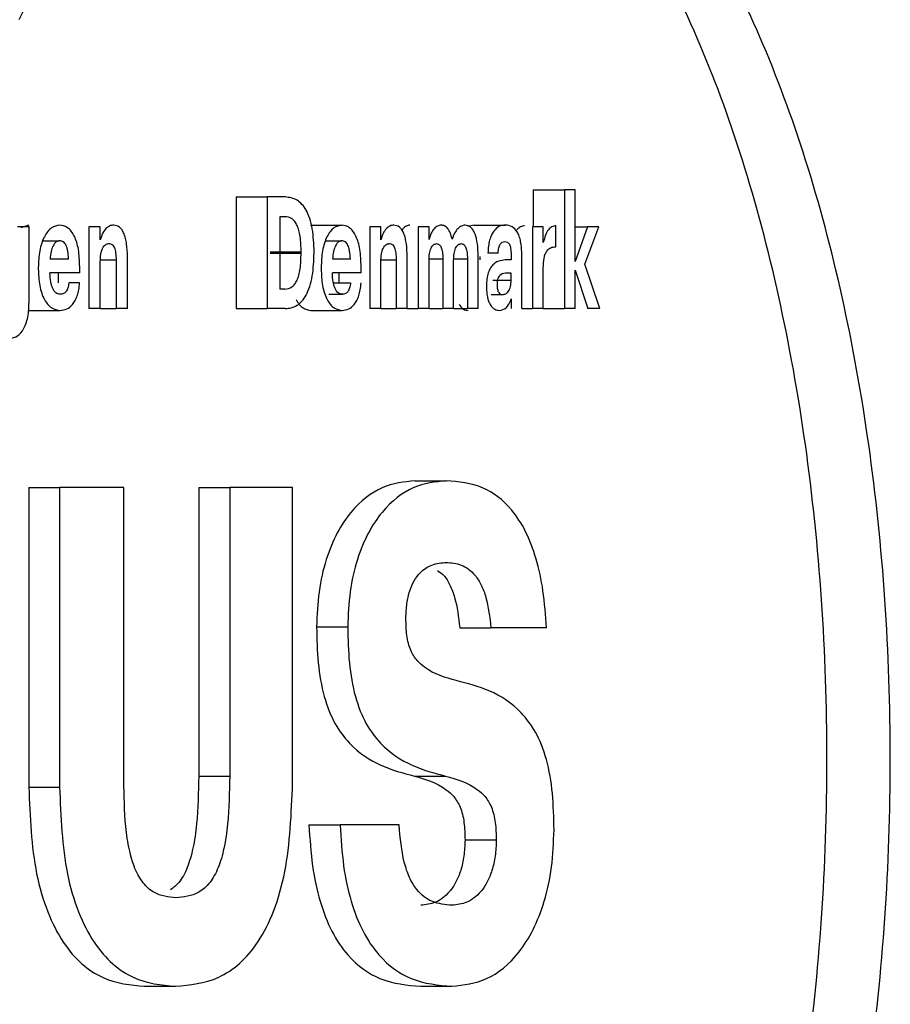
# Model space of a CAD drawing. Header units: millimetres. Extents: x -1137 to 2013, y -755 to 3954.
# Tile 22 of 53: x 135 to 148, y -727 to -713. Entities that reach past the tile are written whole.
import ezdxf

# ---------------------------------------------------------------- set-up
doc = ezdxf.new("R2010")
doc.units = ezdxf.units.MM

msp = doc.modelspace()

# ---------------------------------------------------------------- linework, layer by layer
at = {"color": 7, "linetype": 'Continuous', "lineweight": 25}
for p, q in [((142.633, -715.883), (142.633, -716.39)), ((142.633, -715.883), (143.078, -715.883)), ((143.078, -715.883), (143.078, -717.568)), ((143.23, -715.883), (143.078, -715.883)), ((143.23, -716.898), (143.23, -715.883)), ((138.42, -715.982), (138.42, -717.568)), ((138.42, -715.982), (138.86, -715.982)), ((138.86, -715.982), (138.86, -717.568)), ((139.116, -715.982), (138.86, -715.982)), ((139.107, -716.262), (139.037, -716.262)), ((139.037, -716.262), (139.037, -717.289)), ((135.477, -716.408), (135.315, -716.408)), ((135.474, -716.382), (135.359, -716.422)), ((135.477, -717.477), (135.477, -716.408)), ((136.327, -716.408), (136.327, -717.568)), ((136.489, -716.408), (136.327, -716.408)), ((136.489, -716.592), (136.489, -716.408)), ((139.475, -716.382), (139.916, -716.382)), ((140.317, -716.408), (140.317, -717.568)), ((140.473, -716.408), (140.317, -716.408)), ((140.473, -716.592), (140.473, -716.408)), ((141.001, -716.408), (141.001, -717.568)), ((141.156, -716.408), (141.001, -716.408)), ((141.156, -716.586), (141.156, -716.408)), ((141.797, -716.382), (141.705, -716.403)), ((141.797, -716.382), (142.241, -716.382)), ((142.626, -716.408), (142.626, -717.568)), ((142.779, -716.408), (142.626, -716.408)), ((142.779, -716.63), (142.779, -716.408)), ((142.957, -716.69), (142.957, -716.39)), ((143.406, -716.408), (143.23, -716.898)), ((143.23, -716.408), (143.406, -716.408)), ((143.369, -716.936), (143.568, -716.408)), ((143.568, -716.408), (143.406, -716.408)), ((135.672, -716.603), (135.911, -716.603)), ((139.686, -716.603), (139.916, -716.603)), ((138.9, -716.763), (139.34, -716.763)), ((138.9, -716.781), (139.34, -716.781)), ((139.34, -716.781), (139.34, -716.763)), ((139.525, -716.776), (139.525, -716.759)), ((142.138, -716.778), (141.992, -716.778)), ((136.039, -716.863), (135.776, -716.863)), ((136.489, -717.568), (136.489, -716.898)), ((136.713, -716.876), (136.713, -717.568)), ((136.875, -717.568), (136.875, -716.83)), ((140.04, -716.863), (139.786, -716.863)), ((140.473, -717.568), (140.473, -716.898)), ((140.69, -716.876), (140.69, -717.568)), ((140.846, -717.568), (140.846, -716.83)), ((141.156, -717.568), (141.156, -716.883)), ((141.352, -716.861), (141.352, -717.568)), ((141.506, -717.568), (141.506, -716.883)), ((141.701, -716.861), (141.701, -717.568)), ((141.854, -717.568), (141.854, -716.825)), ((141.878, -716.827), (141.878, -716.874)), ((142.322, -716.874), (142.26, -716.874)), ((142.322, -716.827), (142.322, -716.874)), ((142.473, -717.568), (142.473, -716.812)), ((135.609, -716.985), (135.609, -717.003)), ((136.197, -717.06), (135.774, -717.06)), ((135.889, -717.06), (135.889, -717.202)), ((136.197, -717.06), (136.197, -716.972)), ((139.625, -716.985), (139.625, -717.003)), ((140.192, -717.06), (139.784, -717.06)), ((139.875, -717.06), (139.875, -717.202)), ((140.192, -717.06), (140.192, -716.972)), ((142.779, -717.568), (142.779, -716.987)), ((143.23, -717.02), (143.412, -717.568)), ((143.23, -717.568), (143.23, -717.02)), ((143.583, -717.568), (143.369, -716.936)), ((142.322, -717.065), (142.263, -717.065)), ((142.322, -717.162), (142.322, -717.065)), ((136.196, -717.202), (136.042, -717.202)), ((139.109, -717.289), (139.037, -717.289)), ((139.799, -717.202), (140.043, -717.202)), ((139.733, -717.364), (139.925, -717.364)), ((142.037, -717.368), (142.202, -717.368)), ((142.324, -717.428), (142.324, -717.568)), ((135.479, -717.593), (135.916, -717.593)), ((136.489, -717.568), (136.327, -717.568)), ((136.489, -717.568), (136.713, -717.568)), ((136.875, -717.568), (136.713, -717.568)), ((138.42, -717.568), (138.86, -717.568)), ((139.115, -717.568), (138.86, -717.568)), ((139.479, -717.593), (139.921, -717.593)), ((140.473, -717.568), (140.317, -717.568)), ((140.473, -717.568), (140.69, -717.568)), ((140.846, -717.568), (140.69, -717.568)), ((140.846, -717.568), (141.001, -717.568)), ((141.156, -717.568), (141.001, -717.568)), ((141.156, -717.568), (141.352, -717.568)), ((141.506, -717.568), (141.352, -717.568)), ((141.506, -717.568), (141.701, -717.568)), ((141.854, -717.568), (141.701, -717.568)), ((142.473, -717.568), (142.626, -717.568)), ((142.779, -717.568), (142.626, -717.568)), ((142.779, -717.568), (143.078, -717.568)), ((143.23, -717.568), (143.078, -717.568)), ((143.583, -717.568), (143.412, -717.568)), ((135.474, -720.108), (135.474, -724.361)), ((135.474, -720.108), (135.911, -720.108)), ((135.911, -720.108), (135.911, -724.361)), ((136.824, -720.108), (135.911, -720.108)), ((136.824, -724.263), (136.824, -720.108)), ((137.886, -720.108), (137.886, -724.205)), ((137.886, -720.108), (138.326, -720.108)), ((138.326, -720.108), (138.326, -724.205)), ((139.219, -720.108), (138.326, -720.108)), ((139.219, -724.303), (139.219, -720.108)), ((139.56, -722.088), (140.002, -722.088)), ((141.593, -722.098), (142.036, -722.098)), ((142.825, -722.098), (142.036, -722.098)), ((137.886, -724.205), (138.326, -724.205)), ((135.474, -724.361), (135.911, -724.361)), ((139.452, -724.898), (139.894, -724.898)), ((140.731, -724.898), (139.894, -724.898)), ((137.119, -727.19), (137.558, -727.19))]:
    msp.add_line(p, q, dxfattribs=at)
at = {"color": 8, "linetype": 'Continuous', "lineweight": 25}
for p, q in [((136.49, -716.876), (136.713, -716.876)), ((140.475, -716.876), (140.69, -716.876)), ((141.158, -716.861), (141.352, -716.861)), ((141.507, -716.861), (141.701, -716.861)), ((142.061, -717.162), (142.322, -717.162))]:
    msp.add_line(p, q, dxfattribs=at)
at = {"color": 7, "linetype": 'Continuous', "lineweight": 25}
for points, knots in [([(135.331, -734.46), (135.512, -734.804), (135.874, -735.491), (136.474, -736.379), (137.525, -737.662), (139.143, -738.854), (141.294, -739.121), (143.355, -738.121), (144.867, -736.258), (145.877, -734.245), (146.524, -732.5), (147.044, -730.553), (147.423, -728.447), (147.653, -726.232), (147.731, -723.963), (147.654, -721.693), (147.423, -719.478), (147.044, -717.372), (146.352, -714.782), (145.166, -712.034), (143.356, -709.806), (141.294, -708.805), (139.143, -709.071), (137.525, -710.263), (136.474, -711.546), (135.875, -712.434), (135.512, -713.121), (135.331, -713.465)], [0, 0, 0, 0, 0.020855, 0.041724, 0.062618, 0.125046, 0.187483, 0.249916, 0.312338, 0.343632, 0.374925, 0.406216, 0.437506, 0.468797, 0.500086, 0.531377, 0.562668, 0.593958, 0.625248, 0.687664, 0.750086, 0.81252, 0.874958, 0.937386, 0.958256, 0.979119, 1, 1, 1, 1]), ([(140.575, -738.821), (141.204, -738.596), (142.526, -738.123), (143.973, -736.248), (144.981, -734.246), (145.627, -732.499), (146.145, -730.553), (146.524, -728.447), (146.754, -726.232), (146.831, -723.963), (146.754, -721.693), (146.524, -719.478), (146.145, -717.373), (145.456, -714.78), (144.271, -712.054), (142.526, -709.805), (141.204, -709.33), (140.574, -709.104)], [0, 0, 0, 0, 0.092552, 0.194158, 0.24512, 0.296098, 0.34709, 0.398095, 0.449112, 0.500133, 0.551156, 0.602172, 0.653178, 0.704168, 0.80583, 0.907436, 1, 1, 1, 1]), ([(139.525, -716.759), (139.521, -716.648), (139.514, -716.481), (139.465, -716.284), (139.414, -716.166), (139.352, -716.081), (139.254, -715.999), (139.173, -715.989), (139.116, -715.982)], [0, 0, 0, 0, 0.249314, 0.375512, 0.499348, 0.610533, 0.728455, 1, 1, 1, 1]), ([(139.34, -716.763), (139.339, -716.688), (139.336, -716.582), (139.311, -716.456), (139.285, -716.384), (139.252, -716.328), (139.193, -716.272), (139.143, -716.266), (139.107, -716.262)], [0, 0, 0, 0, 0.276047, 0.392011, 0.499798, 0.608142, 0.724199, 1, 1, 1, 1]), ([(135.911, -716.382), (135.872, -716.389), (135.812, -716.399), (135.741, -716.471), (135.693, -716.545), (135.655, -716.637), (135.618, -716.781), (135.612, -716.904), (135.609, -716.985)], [0, 0, 0, 0, 0.249841, 0.376358, 0.500315, 0.624222, 0.750704, 1, 1, 1, 1]), ([(136.197, -716.972), (136.194, -716.888), (136.19, -716.766), (136.156, -716.624), (136.122, -716.536), (136.077, -716.465), (136.008, -716.397), (135.95, -716.388), (135.911, -716.382)], [0, 0, 0, 0, 0.264848, 0.383556, 0.499769, 0.622352, 0.750229, 1, 1, 1, 1]), ([(136.679, -716.382), (136.659, -716.384), (136.621, -716.388), (136.567, -716.428), (136.52, -716.493), (136.499, -716.559), (136.489, -716.592)], [0, 0, 0, 0, 0.259471, 0.500495, 0.752004, 1, 1, 1, 1]), ([(136.875, -716.83), (136.873, -716.767), (136.87, -716.678), (136.85, -716.571), (136.828, -716.503), (136.798, -716.447), (136.749, -716.393), (136.706, -716.386), (136.679, -716.382)], [0, 0, 0, 0, 0.270432, 0.388339, 0.500027, 0.622809, 0.750309, 1, 1, 1, 1]), ([(139.916, -716.382), (139.878, -716.389), (139.821, -716.399), (139.752, -716.471), (139.706, -716.545), (139.67, -716.637), (139.633, -716.781), (139.628, -716.904), (139.625, -716.985)], [0, 0, 0, 0, 0.249764, 0.376413, 0.500328, 0.62423, 0.750691, 1, 1, 1, 1]), ([(140.192, -716.972), (140.19, -716.888), (140.185, -716.766), (140.153, -716.624), (140.12, -716.536), (140.077, -716.465), (140.009, -716.397), (139.954, -716.388), (139.916, -716.382)], [0, 0, 0, 0, 0.264844, 0.383513, 0.499844, 0.622327, 0.750146, 1, 1, 1, 1]), ([(140.656, -716.382), (140.638, -716.384), (140.601, -716.388), (140.549, -716.428), (140.503, -716.493), (140.483, -716.559), (140.473, -716.592)], [0, 0, 0, 0, 0.259369, 0.500328, 0.751915, 1, 1, 1, 1]), ([(140.846, -716.83), (140.844, -716.767), (140.842, -716.678), (140.821, -716.571), (140.801, -716.503), (140.772, -716.447), (140.724, -716.393), (140.683, -716.386), (140.656, -716.382)], [0, 0, 0, 0, 0.27042, 0.3883, 0.500036, 0.622723, 0.750334, 1, 1, 1, 1]), ([(140.884, -716.382), (140.867, -716.384), (140.833, -716.39), (140.795, -716.417), (140.777, -716.446), (140.773, -716.453)], [0, 0, 0, 0, 0.44021, 0.866185, 1, 1, 1, 1]), ([(141.327, -716.382), (141.31, -716.384), (141.276, -716.389), (141.227, -716.43), (141.185, -716.493), (141.166, -716.555), (141.156, -716.586)], [0, 0, 0, 0, 0.254915, 0.50033, 0.751447, 1, 1, 1, 1]), ([(141.483, -716.583), (141.476, -716.553), (141.462, -716.493), (141.425, -716.427), (141.379, -716.388), (141.345, -716.384), (141.327, -716.382)], [0, 0, 0, 0, 0.246078, 0.478213, 0.722192, 1, 1, 1, 1]), ([(141.671, -716.382), (141.652, -716.384), (141.616, -716.389), (141.564, -716.429), (141.518, -716.491), (141.495, -716.553), (141.483, -716.583)], [0, 0, 0, 0, 0.253743, 0.500302, 0.749106, 1, 1, 1, 1]), ([(141.854, -716.825), (141.852, -716.764), (141.849, -716.652), (141.819, -716.523), (141.783, -716.448), (141.736, -716.394), (141.697, -716.386), (141.671, -716.382)], [0, 0, 0, 0, 0.26958, 0.499496, 0.62292, 0.75008, 1, 1, 1, 1]), ([(142.241, -716.382), (142.21, -716.385), (142.153, -716.391), (142.085, -716.449), (142.041, -716.522), (142.015, -716.595), (141.998, -716.682), (141.994, -716.746), (141.992, -716.778)], [0, 0, 0, 0, 0.270129, 0.499897, 0.624957, 0.744958, 0.867598, 1, 1, 1, 1]), ([(142.473, -716.812), (142.473, -716.776), (142.471, -716.709), (142.459, -716.615), (142.438, -716.536), (142.399, -716.455), (142.332, -716.391), (142.274, -716.385), (142.241, -716.382)], [0, 0, 0, 0, 0.140979, 0.266842, 0.384066, 0.500235, 0.723703, 1, 1, 1, 1]), ([(142.512, -716.39), (142.492, -716.393), (142.455, -716.397), (142.421, -716.432), (142.405, -716.449)], [0, 0, 0, 0, 0.530599, 1, 1, 1, 1]), ([(142.957, -716.39), (142.937, -716.393), (142.9, -716.399), (142.849, -716.443), (142.807, -716.522), (142.788, -716.592), (142.779, -716.63)], [0, 0, 0, 0, 0.2658999, 0.5003757, 0.7352344, 1, 1, 1, 1]), ([(135.911, -716.603), (135.894, -716.606), (135.868, -716.611), (135.837, -716.643), (135.812, -716.685), (135.787, -716.758), (135.78, -716.826), (135.776, -716.863)], [0, 0, 0, 0, 0.257112, 0.377947, 0.500138, 0.732302, 1, 1, 1, 1]), ([(136.039, -716.863), (136.037, -716.824), (136.033, -716.769), (136.018, -716.705), (136.003, -716.668), (135.985, -716.639), (135.955, -716.609), (135.929, -716.606), (135.911, -716.603)], [0, 0, 0, 0, 0.277661, 0.39738, 0.509823, 0.620971, 0.736575, 1, 1, 1, 1]), ([(139.916, -716.603), (139.9, -716.606), (139.875, -716.611), (139.845, -716.643), (139.821, -716.685), (139.797, -716.758), (139.79, -716.826), (139.786, -716.863)], [0, 0, 0, 0, 0.257017, 0.377961, 0.500104, 0.732353, 1, 1, 1, 1]), ([(140.04, -716.863), (140.038, -716.824), (140.034, -716.769), (140.019, -716.705), (140.006, -716.668), (139.988, -716.639), (139.959, -716.609), (139.934, -716.606), (139.916, -716.603)], [0, 0, 0, 0, 0.277672, 0.397417, 0.509966, 0.620957, 0.736454, 1, 1, 1, 1]), ([(142.138, -716.778), (142.14, -716.753), (142.144, -716.716), (142.157, -716.675), (142.171, -716.644), (142.197, -716.619), (142.22, -716.616), (142.232, -716.614)], [0, 0, 0, 0, 0.265308, 0.383928, 0.499947, 0.726129, 1, 1, 1, 1]), ([(142.232, -716.614), (142.245, -716.616), (142.265, -716.618), (142.289, -716.64), (142.303, -716.665), (142.312, -716.697), (142.32, -716.75), (142.321, -716.795), (142.322, -716.827)], [0, 0, 0, 0, 0.250016, 0.378624, 0.500082, 0.599785, 0.713628, 1, 1, 1, 1]), ([(136.489, -716.898), (136.49, -716.862), (136.492, -716.81), (136.506, -716.749), (136.521, -716.71), (136.539, -716.68), (136.569, -716.65), (136.594, -716.646), (136.611, -716.643)], [0, 0, 0, 0, 0.264959, 0.38378, 0.499755, 0.62324, 0.744224, 1, 1, 1, 1]), ([(136.611, -716.643), (136.625, -716.645), (136.647, -716.647), (136.674, -716.673), (136.69, -716.702), (136.701, -716.737), (136.711, -716.794), (136.712, -716.842), (136.713, -716.876)], [0, 0, 0, 0, 0.250038, 0.377043, 0.500023, 0.603644, 0.718964, 1, 1, 1, 1]), ([(139.109, -717.289), (139.144, -717.284), (139.193, -717.278), (139.25, -717.22), (139.284, -717.164), (139.31, -717.09), (139.336, -716.964), (139.338, -716.856), (139.34, -716.781)], [0, 0, 0, 0, 0.268046, 0.383322, 0.493016, 0.603746, 0.721976, 1, 1, 1, 1]), ([(139.115, -717.568), (139.172, -717.561), (139.254, -717.551), (139.352, -717.465), (139.414, -717.376), (139.465, -717.256), (139.514, -717.057), (139.52, -716.888), (139.525, -716.776)], [0, 0, 0, 0, 0.269815, 0.388098, 0.500501, 0.624042, 0.750661, 1, 1, 1, 1]), ([(140.473, -716.898), (140.475, -716.862), (140.476, -716.81), (140.49, -716.749), (140.504, -716.71), (140.522, -716.68), (140.551, -716.65), (140.575, -716.646), (140.591, -716.643)], [0, 0, 0, 0, 0.264995, 0.383758, 0.49986, 0.623341, 0.744207, 1, 1, 1, 1]), ([(140.591, -716.643), (140.605, -716.645), (140.626, -716.647), (140.653, -716.673), (140.668, -716.702), (140.678, -716.737), (140.688, -716.794), (140.689, -716.842), (140.69, -716.876)], [0, 0, 0, 0, 0.250056, 0.377001, 0.500047, 0.603582, 0.718991, 1, 1, 1, 1]), ([(141.156, -716.883), (141.157, -716.85), (141.159, -716.802), (141.172, -716.745), (141.185, -716.709), (141.201, -716.68), (141.227, -716.652), (141.249, -716.648), (141.264, -716.645)], [0, 0, 0, 0, 0.2630841, 0.3824937, 0.499785, 0.6211559, 0.7481522, 1, 1, 1, 1]), ([(141.264, -716.645), (141.277, -716.648), (141.296, -716.651), (141.318, -716.675), (141.33, -716.699), (141.34, -716.731), (141.35, -716.784), (141.351, -716.829), (141.352, -716.861)], [0, 0, 0, 0, 0.256147, 0.36826, 0.477098, 0.589302, 0.711004, 1, 1, 1, 1]), ([(141.506, -716.883), (141.507, -716.85), (141.508, -716.802), (141.521, -716.745), (141.534, -716.709), (141.55, -716.68), (141.577, -716.652), (141.599, -716.648), (141.613, -716.645)], [0, 0, 0, 0, 0.263021, 0.382324, 0.49968, 0.621141, 0.747913, 1, 1, 1, 1]), ([(141.613, -716.645), (141.627, -716.648), (141.647, -716.651), (141.669, -716.678), (141.681, -716.704), (141.69, -716.735), (141.699, -716.787), (141.7, -716.83), (141.701, -716.861)], [0, 0, 0, 0, 0.2678165, 0.3847906, 0.4994963, 0.6058109, 0.7221374, 1, 1, 1, 1]), ([(142.779, -716.987), (142.78, -716.94), (142.783, -716.869), (142.806, -716.788), (142.837, -716.731), (142.889, -716.694), (142.932, -716.691), (142.957, -716.69)], [0, 0, 0, 0, 0.249211, 0.372328, 0.499166, 0.715946, 1, 1, 1, 1]), ([(142.26, -716.874), (142.196, -716.879), (142.115, -716.886), (142.029, -716.983), (141.995, -717.055), (141.974, -717.145), (141.972, -717.212), (141.971, -717.246)], [0, 0, 0, 0, 0.499724, 0.635991, 0.756832, 0.873911, 1, 1, 1, 1]), ([(135.609, -717.003), (135.612, -717.084), (135.618, -717.206), (135.655, -717.35), (135.695, -717.441), (135.743, -717.512), (135.816, -717.577), (135.876, -717.587), (135.916, -717.593)], [0, 0, 0, 0, 0.249261, 0.3742212, 0.4995777, 0.6221327, 0.7500234, 1, 1, 1, 1]), ([(135.92, -717.364), (135.899, -717.361), (135.869, -717.356), (135.834, -717.319), (135.813, -717.283), (135.797, -717.238), (135.78, -717.166), (135.776, -717.103), (135.774, -717.06)], [0, 0, 0, 0, 0.263276, 0.382111, 0.499834, 0.612478, 0.730806, 1, 1, 1, 1]), ([(139.625, -717.003), (139.628, -717.084), (139.633, -717.206), (139.67, -717.35), (139.708, -717.441), (139.755, -717.512), (139.825, -717.577), (139.883, -717.587), (139.921, -717.593)], [0, 0, 0, 0, 0.249267, 0.3742059, 0.49953, 0.6221199, 0.7500072, 1, 1, 1, 1]), ([(139.925, -717.364), (139.905, -717.361), (139.876, -717.356), (139.842, -717.319), (139.822, -717.283), (139.806, -717.238), (139.79, -717.166), (139.786, -717.103), (139.784, -717.06)], [0, 0, 0, 0, 0.263134, 0.382167, 0.49983, 0.612535, 0.730785, 1, 1, 1, 1]), ([(142.263, -717.065), (142.232, -717.066), (142.194, -717.068), (142.152, -717.105), (142.134, -717.136), (142.123, -717.179), (142.122, -717.211), (142.122, -717.229)], [0, 0, 0, 0, 0.50017, 0.63505, 0.751643, 0.867678, 1, 1, 1, 1]), ([(142.202, -717.368), (142.217, -717.366), (142.246, -717.362), (142.279, -717.33), (142.3, -717.291), (142.313, -717.253), (142.321, -717.209), (142.321, -717.178), (142.322, -717.162)], [0, 0, 0, 0, 0.263608, 0.499881, 0.625532, 0.750065, 0.870595, 1, 1, 1, 1]), ([(135.916, -717.593), (135.949, -717.589), (136.011, -717.583), (136.086, -717.527), (136.134, -717.455), (136.164, -717.384), (136.186, -717.298), (136.193, -717.235), (136.196, -717.202)], [0, 0, 0, 0, 0.269595, 0.499897, 0.626286, 0.747299, 0.869754, 1, 1, 1, 1]), ([(136.042, -717.202), (136.039, -717.227), (136.033, -717.263), (136.017, -717.302), (135.998, -717.333), (135.965, -717.36), (135.936, -717.363), (135.92, -717.364)], [0, 0, 0, 0, 0.233921, 0.34434, 0.456503, 0.702104, 1, 1, 1, 1]), ([(139.921, -717.593), (139.953, -717.589), (140.013, -717.583), (140.085, -717.527), (140.132, -717.455), (140.161, -717.384), (140.182, -717.298), (140.188, -717.235), (140.191, -717.202)], [0, 0, 0, 0, 0.269458, 0.499896, 0.626275, 0.747314, 0.869747, 1, 1, 1, 1]), ([(140.043, -717.202), (140.039, -717.227), (140.034, -717.263), (140.019, -717.302), (140, -717.333), (139.968, -717.36), (139.94, -717.363), (139.925, -717.364)], [0, 0, 0, 0, 0.2338571, 0.3443091, 0.4563991, 0.7019959, 1, 1, 1, 1]), ([(141.971, -717.246), (141.972, -717.274), (141.973, -717.326), (141.983, -717.399), (142.001, -717.462), (142.034, -717.531), (142.088, -717.584), (142.134, -717.59), (142.157, -717.593)], [0, 0, 0, 0, 0.136045, 0.260339, 0.379304, 0.500334, 0.749757, 1, 1, 1, 1]), ([(142.122, -717.229), (142.122, -717.24), (142.123, -717.263), (142.127, -717.293), (142.135, -717.319), (142.149, -717.346), (142.172, -717.365), (142.191, -717.367), (142.202, -717.368)], [0, 0, 0, 0, 0.136837, 0.260723, 0.37924, 0.499939, 0.721321, 1, 1, 1, 1]), ([(135.166, -717.996), (135.208, -717.992), (135.284, -717.984), (135.373, -717.907), (135.426, -717.81), (135.456, -717.714), (135.474, -717.601), (135.476, -717.52), (135.477, -717.477)], [0, 0, 0, 0, 0.27329, 0.499766, 0.620123, 0.738426, 0.862665, 1, 1, 1, 1]), ([(139.268, -717.438), (139.283, -717.463), (139.313, -717.512), (139.384, -717.577), (139.441, -717.586), (139.479, -717.593)], [0, 0, 0, 0, 0.244613, 0.500524, 1, 1, 1, 1]), ([(142.157, -717.593), (142.189, -717.587), (142.237, -717.579), (142.293, -717.508), (142.314, -717.455), (142.324, -717.428)], [0, 0, 0, 0, 0.499228, 0.744246, 1, 1, 1, 1]), ([(141.582, -717.511), (141.602, -717.536), (141.643, -717.586), (141.689, -717.59), (141.713, -717.593)], [0, 0, 0, 0, 0.4990501, 1, 1, 1, 1]), ([(140.959, -720.011), (140.802, -720.028), (140.488, -720.063), (140.11, -720.352), (139.848, -720.737), (139.689, -721.118), (139.58, -721.58), (139.567, -721.919), (139.56, -722.088)], [0, 0, 0, 0, 0.25028, 0.500057, 0.62519, 0.750204, 0.875014, 1, 1, 1, 1]), ([(141.402, -720.011), (141.245, -720.028), (140.931, -720.063), (140.552, -720.352), (140.29, -720.737), (140.131, -721.118), (140.022, -721.58), (140.009, -721.919), (140.002, -722.088)], [0, 0, 0, 0, 0.250365, 0.50021, 0.625359, 0.750346, 0.875187, 1, 1, 1, 1]), ([(140.959, -720.011), (141.033, -720.011), (141.18, -720.011), (141.328, -720.011), (141.402, -720.011)], [0, 0, 0, 0, 0.5000684, 1, 1, 1, 1]), ([(142.825, -722.098), (142.812, -721.921), (142.787, -721.579), (142.684, -721.109), (142.532, -720.713), (142.282, -720.334), (141.897, -720.055), (141.577, -720.026), (141.402, -720.011)], [0, 0, 0, 0, 0.129459, 0.249923, 0.372114, 0.499863, 0.726276, 1, 1, 1, 1]), ([(140.828, -721.962), (140.831, -721.892), (140.835, -721.755), (140.879, -721.571), (140.945, -721.422), (141.05, -721.287), (141.206, -721.188), (141.333, -721.177), (141.402, -721.172)], [0, 0, 0, 0, 0.127189, 0.249514, 0.368736, 0.499507, 0.726987, 1, 1, 1, 1]), ([(141.402, -721.172), (141.473, -721.177), (141.614, -721.188), (141.786, -721.306), (141.9, -721.487), (141.991, -721.725), (142.018, -721.949), (142.036, -722.098)], [0, 0, 0, 0, 0.250722, 0.500517, 0.626472, 0.750748, 1, 1, 1, 1]), ([(141.275, -721.288), (141.307, -721.307), (141.374, -721.347), (141.456, -721.489), (141.547, -721.724), (141.575, -721.949), (141.593, -722.098)], [0, 0, 0, 0, 0.189775, 0.393928, 0.59562, 1, 1, 1, 1]), ([(139.56, -722.088), (139.564, -722.259), (139.571, -722.6), (139.656, -723.089), (139.816, -723.483), (140.23, -724.014), (140.629, -724.12), (140.948, -724.205)], [0, 0, 0, 0, 0.125265, 0.250216, 0.375091, 0.50028, 1, 1, 1, 1]), ([(140.002, -722.088), (140.006, -722.259), (140.013, -722.6), (140.098, -723.089), (140.258, -723.483), (140.672, -724.014), (141.072, -724.12), (141.391, -724.205)], [0, 0, 0, 0, 0.125174, 0.250058, 0.374908, 0.500094, 1, 1, 1, 1]), ([(141.541, -722.849), (141.389, -722.807), (141.2, -722.754), (140.987, -722.573), (140.907, -722.454), (140.862, -722.321), (140.832, -722.168), (140.83, -722.044), (140.828, -721.962)], [0, 0, 0, 0, 0.500496, 0.625614, 0.750319, 0.812233, 0.875237, 1, 1, 1, 1]), ([(142.931, -724.966), (142.927, -724.793), (142.92, -724.448), (142.834, -723.955), (142.675, -723.56), (142.263, -723.031), (141.862, -722.93), (141.541, -722.849)], [0, 0, 0, 0, 0.125152, 0.25003, 0.374873, 0.500045, 1, 1, 1, 1]), ([(137.563, -725.932), (137.457, -725.922), (137.295, -725.908), (137.097, -725.738), (136.976, -725.528), (136.894, -725.246), (136.832, -724.822), (136.827, -724.484), (136.824, -724.263)], [0, 0, 0, 0, 0.250079, 0.380031, 0.499893, 0.61676, 0.749854, 1, 1, 1, 1]), ([(137.886, -724.205), (137.882, -724.434), (137.877, -724.784), (137.813, -725.223), (137.729, -725.514), (137.618, -725.721), (137.528, -725.788), (137.488, -725.818)], [0, 0, 0, 0, 0.348693, 0.534095, 0.697083, 0.8639, 1, 1, 1, 1]), ([(137.558, -727.19), (137.763, -727.171), (138.174, -727.132), (138.663, -726.723), (138.963, -726.133), (139.177, -725.387), (139.202, -724.736), (139.219, -724.303)], [0, 0, 0, 0, 0.250431, 0.500047, 0.625123, 0.750674, 1, 1, 1, 1]), ([(138.326, -724.205), (138.322, -724.434), (138.316, -724.784), (138.253, -725.223), (138.169, -725.516), (138.045, -725.734), (137.84, -725.909), (137.673, -725.923), (137.563, -725.932)], [0, 0, 0, 0, 0.250132, 0.383184, 0.50009, 0.61988, 0.749911, 1, 1, 1, 1]), ([(140.948, -724.205), (141.102, -724.249), (141.294, -724.303), (141.509, -724.486), (141.588, -724.61), (141.633, -724.746), (141.662, -724.902), (141.665, -725.029), (141.667, -725.112)], [0, 0, 0, 0, 0.500364, 0.625501, 0.750163, 0.81176, 0.875137, 1, 1, 1, 1]), ([(140.948, -724.205), (141.022, -724.205), (141.17, -724.205), (141.317, -724.205), (141.391, -724.205)], [0, 0, 0, 0, 0.499958, 1, 1, 1, 1]), ([(141.391, -724.205), (141.545, -724.249), (141.738, -724.303), (141.953, -724.486), (142.032, -724.61), (142.077, -724.747), (142.106, -724.902), (142.109, -725.029), (142.111, -725.112)], [0, 0, 0, 0, 0.500531, 0.625691, 0.750309, 0.812001, 0.875242, 1, 1, 1, 1]), ([(135.474, -724.361), (135.491, -724.784), (135.517, -725.42), (135.732, -726.149), (136.03, -726.727), (136.515, -727.133), (136.918, -727.171), (137.119, -727.19)], [0, 0, 0, 0, 0.249438, 0.374907, 0.500072, 0.749677, 1, 1, 1, 1]), ([(135.911, -724.361), (135.928, -724.784), (135.954, -725.42), (136.169, -726.149), (136.467, -726.727), (136.953, -727.133), (137.356, -727.171), (137.558, -727.19)], [0, 0, 0, 0, 0.249283, 0.374729, 0.499869, 0.749533, 1, 1, 1, 1]), ([(139.452, -724.898), (139.464, -725.094), (139.488, -725.473), (139.601, -725.996), (139.773, -726.434), (140.057, -726.845), (140.49, -727.143), (140.844, -727.173), (141.039, -727.19)], [0, 0, 0, 0, 0.129349, 0.249681, 0.371537, 0.500063, 0.725395, 1, 1, 1, 1]), ([(139.894, -724.898), (139.906, -725.094), (139.929, -725.474), (140.042, -725.997), (140.215, -726.434), (140.499, -726.845), (140.933, -727.143), (141.287, -727.173), (141.482, -727.19)], [0, 0, 0, 0, 0.129431, 0.249865, 0.371456, 0.499782, 0.725214, 1, 1, 1, 1]), ([(141.482, -726.039), (141.387, -726.031), (141.216, -726.017), (141.007, -725.869), (140.877, -725.658), (140.772, -725.356), (140.748, -725.081), (140.731, -724.898)], [0, 0, 0, 0, 0.278931, 0.500592, 0.626552, 0.750665, 1, 1, 1, 1]), ([(141.482, -727.19), (141.648, -727.171), (141.978, -727.134), (142.371, -726.818), (142.639, -726.401), (142.801, -725.993), (142.911, -725.503), (142.924, -725.145), (142.931, -724.966)], [0, 0, 0, 0, 0.250354, 0.50015, 0.625311, 0.750303, 0.875164, 1, 1, 1, 1]), ([(141.667, -725.112), (141.664, -725.189), (141.658, -725.342), (141.61, -725.548), (141.539, -725.719), (141.422, -725.89), (141.251, -726.017), (141.109, -726.032), (141.039, -726.039)], [0, 0, 0, 0, 0.125435, 0.249793, 0.369862, 0.499938, 0.749757, 1, 1, 1, 1]), ([(142.111, -725.112), (142.108, -725.189), (142.102, -725.342), (142.054, -725.548), (141.983, -725.719), (141.865, -725.89), (141.694, -726.017), (141.553, -726.032), (141.482, -726.039)], [0, 0, 0, 0, 0.125373, 0.249638, 0.369804, 0.49975, 0.749657, 1, 1, 1, 1]), ([(141.667, -725.112), (141.741, -725.112), (141.889, -725.112), (142.037, -725.112), (142.111, -725.112)], [0, 0, 0, 0, 0.500068, 1, 1, 1, 1]), ([(141.039, -727.19), (141.113, -727.19), (141.26, -727.19), (141.408, -727.19), (141.482, -727.19)], [0, 0, 0, 0, 0.500055, 1, 1, 1, 1])]:
    msp.add_open_spline(points, degree=3, knots=knots, dxfattribs=at)

doc.saveas('drawing.dxf')
